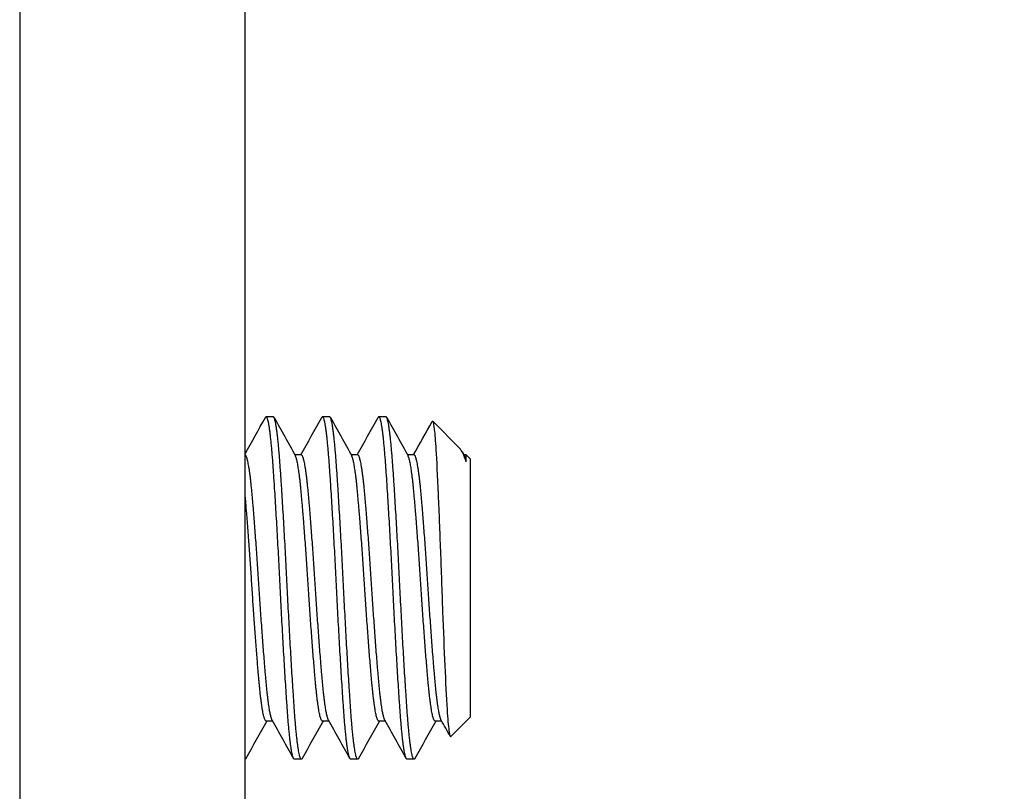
# Model space of a CAD drawing. Header units: millimetres. Extents: x 64 to 1798, y 64 to 1375.
# Tile 13 of 75: x 233 to 246, y 1243 to 1254. Entities that reach past the tile are written whole.
import ezdxf

# ---------------------------------------------------------------- set-up
doc = ezdxf.new("R2010")
doc.units = ezdxf.units.MM
doc.header["$LTSCALE"] = 6.666667
for name, color, linetype, lineweight in [('Dimension (ANSI)', 7, 'Continuous', 25), ('Hatch (ANSI)', 7, 'Continuous', 18), ('Visible (ANSI)', 7, 'Continuous', 25)]:
    doc.layers.add(name, color=color, linetype=linetype, lineweight=lineweight)
doc.styles.add('Note Text (ANSI)', font='tahoma.ttf')
doc.dimstyles.new('Default - mm (ANSI)', dxfattribs={"dimscale": 6.666667, "dimtxt": 1.75, "dimasz": 1.5, "dimexe": 2, "dimexo": 1, "dimgap": 0.8, "dimtad": 0, "dimtih": 1, "dimtoh": 1, "dimrnd": 1e-08, "dimzin": 0, "dimdsep": 46, "dimtxsty": 'Note Text (ANSI)', "dimblk": 'Filled-2', "dimcen": 0.09, "dimdle": 10, "dimclrd": 256, "dimclre": 256, "dimclrt": 256, "dimadec": 1, "dimazin": 0, "dimtfac": 1.741714, "dimtofl": 0, "dimtmove": 0, "dimatfit": 3, "dimldrblk": 'Filled-1', "dimfxl": 1, "dimtolj": 1, "dimtzin": 0, "dimlwd": -1, "dimlwe": -1, "dimarcsym": 0})

# ---------------------------------------------------------------- blocks, each defined once
blk = doc.blocks.new('Filled-2')
at = {"color": 0}
for p, q in [((0, 0), (-1, 0.1667)), ((-1, 0.1667), (-1, -0.1667)), ((-1, 0), (0, 0)), ((-1, -0.1667), (0, 0))]:
    blk.add_line(p, q, dxfattribs=at)
at = {"color": 0, "flags": 128}
blk.add_lwpolyline([(-1, -0.1667), (0, 0), (-1, 0.1667), (-1, -0.1667)], dxfattribs=at)
at = {"color": 0}
blk.add_solid([(-1, -0.1667), (0, 0), (-1, 0.1667), (-1, -0.1667)], dxfattribs=at)
blk = doc.blocks.new('*D13')
at = {"layer": 'Defpoints', "color": 0, "transparency": 16777216}
for p in [(239.669, 1261.576), (122.208, 1177.045), (248, 1177.045)]:
    blk.add_point(p, dxfattribs=at)
at = {"layer": 'Dimension (ANSI)', "transparency": 16777216}
for p, q in [((233.002, 1261.576), (108.875, 1261.576)), ((122.208, 1251.576), (122.208, 1248.791)), ((122.208, 1187.045), (122.208, 1199.995)), ((241.333, 1177.045), (108.875, 1177.045))]:
    blk.add_line(p, q, dxfattribs=at)
at = {"layer": 'Dimension (ANSI)', "transparency": 16777216, "xscale": 10, "yscale": 10, "zscale": 10}
for p, rotation in [((122.208, 1261.576), 90), ((122.208, 1177.045), 270)]:
    blk.add_blockref('Filled-2', p, dxfattribs=dict(at, rotation=rotation))
at = {"layer": 'Dimension (ANSI)', "transparency": 16777216, "char_height": 11.66667, "attachment_point": 5, "style": 'Note Text (ANSI)'}
for s, insert in [('\\A1; 84.53 mm', (122.208, 1235.826)), ('\\A1;[3.328 in]', (122.208, 1211.428))]:
    blk.add_mtext(s, dxfattribs=dict(at, insert=insert))
blk = doc.blocks.new('Filled-1')
at = {"color": 0}
for p, q in [((0, 0), (-1, 0.3333)), ((-1, 0.3333), (-1, -0.3333)), ((-1, 0), (0, 0)), ((-1, -0.3333), (0, 0))]:
    blk.add_line(p, q, dxfattribs=at)
at = {"color": 0, "flags": 128}
blk.add_lwpolyline([(-1, -0.3333), (0, 0), (-1, 0.3333), (-1, -0.3333)], dxfattribs=at)
at = {"color": 0}
blk.add_solid([(-1, -0.3333), (0, 0), (-1, 0.3333), (-1, -0.3333)], dxfattribs=at)

msp = doc.modelspace()

# ---------------------------------------------------------------- hatches: boundary and pattern name
at = {"layer": 'Hatch (ANSI)'}
h = msp.add_hatch(dxfattribs=at)
h.set_pattern_fill('ANSI31', color=256, scale=169.333333, angle=90, style=0)
h.set_pattern_definition([(135, (0, 0), (-14.9671, -14.9671), [])])
h.paths.add_polyline_path([(248.0645, 1261.1567), (248.0645, 1259.226), (248.0645, 1259.1247), (248.3887, 1259.1247), (249.0745, 1259.1247), (249.0745, 1259.2683), (249.0745, 1259.5197), (249.0745, 1261.1567)])
h.paths.add_polyline_path([(248.0645, 1179.4707), (248.0645, 1179.3694), (248.0645, 1177.4387), (249.0745, 1177.4387), (249.0745, 1179.0757), (249.0745, 1179.3271), (249.0745, 1179.4707), (248.3887, 1179.4707)])
edge = h.paths.add_edge_path()
edge.add_line((238.9145, 1261.5377), (238.9145, 1263.3667))
edge.add_line((238.9145, 1263.3667), (232.5645, 1263.3667))
edge.add_line((232.5645, 1263.3667), (232.5645, 1175.2287))
edge.add_line((232.5645, 1175.2287), (238.9145, 1175.2287))
edge.add_line((238.9145, 1175.2287), (238.9145, 1177.0577))
edge.add_line((238.9145, 1177.0577), (240.1845, 1177.0577))
edge.add_line((240.1845, 1177.0577), (240.1845, 1177.4387))
edge.add_line((240.1845, 1177.4387), (241.2895, 1177.4387))
edge.add_line((241.2895, 1177.4387), (243.8645, 1177.4387))
edge.add_line((243.8645, 1177.4387), (243.8645, 1178.5158))
edge.add_line((243.8645, 1178.5158), (243.8645, 1178.7672))
edge.add_line((243.8645, 1178.7672), (243.8645, 1179.4707))
edge.add_line((243.8645, 1179.4707), (241.5759, 1179.4707))
edge.add_ellipse((241.5759, 1179.8517), major_axis=(0, -0.381), ratio=1, start_angle=347.46209, end_angle=360, ccw=False)
edge.add_ellipse((241.5759, 1179.8517), major_axis=(-0.0827, -0.3719), ratio=1, start_angle=359.42486, end_angle=360, ccw=False)
edge.add_ellipse((241.5759, 1179.8517), major_axis=(-0.0864, -0.3711), ratio=1, start_angle=280.65632, end_angle=360, ccw=False)
edge.add_ellipse((240.2309, 1179.9094), major_axis=(0.9643, -0.0414), ratio=1, start_angle=0, end_angle=173.33968)
edge.add_ellipse((237.8985, 1180.2837), major_axis=(1.3794, -0.2214), ratio=1, start_angle=108.23411, end_angle=360, ccw=False)
edge.add_ellipse((237.5242, 1182.6161), major_axis=(0.1529, -0.953), ratio=1, start_angle=0, end_angle=180)
edge.add_ellipse((237.8985, 1180.2837), major_axis=(-0.5272, 3.2854), ratio=1, start_angle=0, end_angle=19.53257)
edge.add_ellipse((236.1205, 1183.5381), major_axis=(0.1827, -0.3344), ratio=1, start_angle=241.35038, end_angle=360, ccw=False)
edge.add_line((235.7395, 1183.5381), (235.7395, 1255.0573))
edge.add_ellipse((236.1205, 1255.0573), major_axis=(-0.381, 0), ratio=1, start_angle=241.35038, end_angle=360, ccw=False)
edge.add_ellipse((237.8985, 1258.3117), major_axis=(-1.5953, -2.92), ratio=1, start_angle=0, end_angle=19.53257)
edge.add_ellipse((237.5242, 1255.9793), major_axis=(-0.1529, -0.953), ratio=1, start_angle=0, end_angle=180)
edge.add_ellipse((237.8985, 1258.3117), major_axis=(-0.2214, -1.3794), ratio=1, start_angle=108.23411, end_angle=360, ccw=False)
edge.add_ellipse((240.2309, 1258.686), major_axis=(-0.953, -0.1529), ratio=1, start_angle=0, end_angle=173.33968)
edge.add_ellipse((241.5759, 1258.7437), major_axis=(-0.3806, -0.0163), ratio=1, start_angle=280.65632, end_angle=360, ccw=False)
edge.add_ellipse((241.5759, 1258.7437), major_axis=(-0.0864, 0.3711), ratio=1, start_angle=359.42486, end_angle=360, ccw=False)
edge.add_ellipse((241.5759, 1258.7437), major_axis=(-0.0827, 0.3719), ratio=1, start_angle=347.46209, end_angle=360, ccw=False)
edge.add_line((241.5759, 1259.1247), (243.8645, 1259.1247))
edge.add_line((243.8645, 1259.1247), (243.8645, 1259.8282))
edge.add_line((243.8645, 1259.8282), (243.8645, 1260.0796))
edge.add_line((243.8645, 1260.0796), (243.8645, 1261.1567))
edge.add_line((243.8645, 1261.1567), (241.2895, 1261.1567))
edge.add_line((241.2895, 1261.1567), (240.1845, 1261.1567))
edge.add_line((240.1845, 1261.1567), (240.1845, 1261.5377))
edge.add_line((240.1845, 1261.5377), (238.9145, 1261.5377))

# ---------------------------------------------------------------- linework, layer by layer
at = {"layer": 'Visible (ANSI)'}
for p, q in [((232.5645, 1263.3667), (232.5645, 1175.2287)), ((235.7395, 1183.5381), (235.7395, 1255.0573)), ((236.1364, 1248.0251), (236.0372, 1248.0251)), ((236.9302, 1248.0251), (236.8309, 1248.0251)), ((237.7239, 1248.0251), (237.6247, 1248.0251)), ((238.7645, 1247.5799), (238.3831, 1247.9613)), ((238.7962, 1247.5352), (238.83, 1247.4747)), ((236.5333, 1247.4881), (236.4412, 1247.4881)), ((237.327, 1247.4881), (237.235, 1247.4881)), ((238.1208, 1247.4881), (238.0287, 1247.4881)), ((238.8562, 1247.4881), (238.8225, 1247.4881)), ((238.8562, 1247.3897), (238.8562, 1247.4881)), ((238.9145, 1247.4298), (238.8562, 1247.4881)), ((238.9145, 1243.7944), (238.9145, 1247.4298)), ((238.9145, 1243.7944), (238.6384, 1243.5183)), ((236.1293, 1243.7361), (236.0372, 1243.7361)), ((236.923, 1243.7361), (236.8309, 1243.7361)), ((237.7168, 1243.7361), (237.6247, 1243.7361)), ((238.5105, 1243.7361), (238.4184, 1243.7361)), ((236.5333, 1243.1991), (236.4341, 1243.1991)), ((237.327, 1243.1991), (237.2278, 1243.1991)), ((238.1208, 1243.1991), (238.0216, 1243.1991))]:
    msp.add_line(p, q, dxfattribs=at)
for points in [[(235.7395, 1247.501), (235.8351, 1247.6722), (235.9306, 1247.8435), (236.0259, 1248.0148)], [(236.1477, 1248.0148), (236.2479, 1247.8347), (236.3482, 1247.6547), (236.4487, 1247.4747)], [(236.5261, 1247.4881), (236.6241, 1247.6636), (236.7219, 1247.8392), (236.8197, 1248.0148)], [(236.9414, 1248.0148), (237.0417, 1247.8347), (237.142, 1247.6547), (237.2425, 1247.4747)], [(237.3199, 1247.4881), (237.4179, 1247.6636), (237.5157, 1247.8392), (237.6134, 1248.0148)], [(237.7352, 1248.0148), (237.8354, 1247.8347), (237.9357, 1247.6547), (238.0362, 1247.4747)], [(238.1136, 1247.4881), (238.2011, 1247.6447), (238.2884, 1247.8014), (238.3756, 1247.9582)], [(238.3756, 1247.9583), (238.3786, 1247.9636), (238.3811, 1247.9632), (238.3831, 1247.9613)], [(238.8562, 1247.3897), (238.8237, 1247.4876), (238.7933, 1247.5511), (238.7645, 1247.5799)], [(236.0444, 1243.7361), (235.9464, 1243.5606), (235.8486, 1243.385), (235.7508, 1243.2094)], [(236.4228, 1243.2094), (236.3226, 1243.3895), (236.2223, 1243.5695), (236.1218, 1243.7495)], [(236.8381, 1243.7361), (236.7401, 1243.5606), (236.6423, 1243.385), (236.5445, 1243.2094)], [(237.2166, 1243.2094), (237.1163, 1243.3895), (237.016, 1243.5695), (236.9155, 1243.7495)], [(237.6319, 1243.7361), (237.5339, 1243.5606), (237.4361, 1243.385), (237.3383, 1243.2094)], [(238.0103, 1243.2094), (237.9101, 1243.3895), (237.8098, 1243.5695), (237.7093, 1243.7495)], [(238.4256, 1243.7361), (238.3276, 1243.5606), (238.2298, 1243.385), (238.132, 1243.2094)], [(238.63, 1243.5218), (238.5877, 1243.5977), (238.5454, 1243.6736), (238.503, 1243.7495)]]:
    msp.add_open_spline(points, degree=3, dxfattribs=at)
for points, weights in [([(236.0372, 1248.0251), (236.0317, 1248.0251), (236.0259, 1248.0148)], [1, 0.990895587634, 0.983969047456]), ([(236.8309, 1248.0251), (236.8254, 1248.0251), (236.8197, 1248.0148)], [1, 0.990895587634, 0.983969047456]), ([(237.6247, 1248.0251), (237.6192, 1248.0251), (237.6134, 1248.0148)], [1, 0.990895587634, 0.983969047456]), ([(238.8562, 1247.3897), (238.8429, 1247.4516), (238.83, 1247.4747)], [0.963029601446, 0.966390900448, 0.980119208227]), ([(235.7508, 1243.2094), (235.7451, 1243.1991), (235.7395, 1243.1991)], [0.983969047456, 0.990895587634, 1]), ([(236.5445, 1243.2094), (236.5388, 1243.1991), (236.5333, 1243.1991)], [0.983969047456, 0.990895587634, 1]), ([(237.3383, 1243.2094), (237.3326, 1243.1991), (237.327, 1243.1991)], [0.983969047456, 0.990895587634, 1]), ([(238.132, 1243.2094), (238.1263, 1243.1991), (238.1208, 1243.1991)], [0.983969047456, 0.990895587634, 1])]:
    msp.add_rational_spline(points, weights, degree=2, dxfattribs=at)
for points, weights, knots in [([(236.4341, 1243.1991), (236.3845, 1243.1991), (236.3349, 1243.9059), (236.2852, 1244.6126), (236.2356, 1245.6121), (236.186, 1246.6116), (236.1364, 1247.3184), (236.0868, 1248.0251), (236.0372, 1248.0251)], [1, 0.923879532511, 1, 0.923879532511, 1, 0.923879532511, 1, 0.923879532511, 1], [0.307692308, 0.307692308, 0.307692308, 0.317307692, 0.317307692, 0.326923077, 0.326923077, 0.336538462, 0.336538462, 0.346153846, 0.346153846, 0.346153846]), ([(236.5333, 1243.1991), (236.4837, 1243.1991), (236.4341, 1243.9059), (236.3845, 1244.6126), (236.3349, 1245.6121), (236.2852, 1246.6116), (236.2356, 1247.3184), (236.186, 1248.0251), (236.1364, 1248.0251)], [1, 0.923879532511, 1, 0.923879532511, 1, 0.923879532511, 1, 0.923879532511, 1], [0.230769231, 0.230769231, 0.230769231, 0.240384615, 0.240384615, 0.25, 0.25, 0.259615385, 0.259615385, 0.269230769, 0.269230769, 0.269230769]), ([(237.2278, 1243.1991), (237.1782, 1243.1991), (237.1286, 1243.9059), (237.079, 1244.6126), (237.0294, 1245.6121), (236.9798, 1246.6116), (236.9302, 1247.3184), (236.8806, 1248.0251), (236.8309, 1248.0251)], [1, 0.923879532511, 1, 0.923879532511, 1, 0.923879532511, 1, 0.923879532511, 1], [0.230769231, 0.230769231, 0.230769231, 0.240384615, 0.240384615, 0.25, 0.25, 0.259615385, 0.259615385, 0.269230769, 0.269230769, 0.269230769]), ([(237.327, 1243.1991), (237.2774, 1243.1991), (237.2278, 1243.9059), (237.1782, 1244.6126), (237.1286, 1245.6121), (237.079, 1246.6116), (237.0294, 1247.3184), (236.9798, 1248.0251), (236.9302, 1248.0251)], [1, 0.923879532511, 1, 0.923879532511, 1, 0.923879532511, 1, 0.923879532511, 1], [0.153846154, 0.153846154, 0.153846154, 0.163461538, 0.163461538, 0.173076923, 0.173076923, 0.182692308, 0.182692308, 0.192307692, 0.192307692, 0.192307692]), ([(238.0216, 1243.1991), (237.972, 1243.1991), (237.9224, 1243.9059), (237.8727, 1244.6126), (237.8231, 1245.6121), (237.7735, 1246.6116), (237.7239, 1247.3184), (237.6743, 1248.0251), (237.6247, 1248.0251)], [1, 0.923879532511, 1, 0.923879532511, 1, 0.923879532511, 1, 0.923879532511, 1], [0.153846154, 0.153846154, 0.153846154, 0.163461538, 0.163461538, 0.173076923, 0.173076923, 0.182692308, 0.182692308, 0.192307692, 0.192307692, 0.192307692]), ([(238.1208, 1243.1991), (238.0712, 1243.1991), (238.0216, 1243.9059), (237.972, 1244.6126), (237.9224, 1245.6121), (237.8727, 1246.6116), (237.8231, 1247.3184), (237.7735, 1248.0251), (237.7239, 1248.0251)], [1, 0.923879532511, 1, 0.923879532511, 1, 0.923879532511, 1, 0.923879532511, 1], [0.076923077, 0.076923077, 0.076923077, 0.086538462, 0.086538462, 0.096153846, 0.096153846, 0.105769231, 0.105769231, 0.115384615, 0.115384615, 0.115384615]), ([(236.1218, 1243.7495), (236.0786, 1243.8268), (236.0372, 1244.2856), (235.9876, 1244.835), (235.938, 1245.6121), (235.8884, 1246.3892), (235.8388, 1246.9386), (235.7892, 1247.4881), (235.7395, 1247.4881)], [0.980119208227, 0.935635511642, 1, 0.923879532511, 1, 0.923879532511, 1, 0.923879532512, 1], [0.309177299, 0.309177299, 0.309177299, 0.317307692, 0.317307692, 0.326923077, 0.326923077, 0.336538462, 0.336538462, 0.346153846, 0.346153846, 0.346153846]), ([(236.8309, 1243.7361), (236.7813, 1243.7361), (236.7317, 1244.2856), (236.6821, 1244.835), (236.6325, 1245.6121), (236.5829, 1246.3892), (236.5333, 1246.9386), (236.4919, 1247.3974), (236.4487, 1247.4747)], [1, 0.923879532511, 1, 0.923879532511, 1, 0.923879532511, 1, 0.935635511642, 0.980119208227], [0.230769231, 0.230769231, 0.230769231, 0.240384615, 0.240384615, 0.25, 0.25, 0.259615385, 0.259615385, 0.267745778, 0.267745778, 0.267745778]), ([(236.9155, 1243.7495), (236.8724, 1243.8268), (236.8309, 1244.2856), (236.7813, 1244.835), (236.7317, 1245.6121), (236.6821, 1246.3892), (236.6325, 1246.9386), (236.5829, 1247.4881), (236.5333, 1247.4881)], [0.980119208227, 0.935635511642, 1, 0.923879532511, 1, 0.923879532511, 1, 0.923879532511, 1], [0.232254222, 0.232254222, 0.232254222, 0.240384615, 0.240384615, 0.25, 0.25, 0.259615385, 0.259615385, 0.269230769, 0.269230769, 0.269230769]), ([(237.6247, 1243.7361), (237.5751, 1243.7361), (237.5255, 1244.2856), (237.4759, 1244.835), (237.4263, 1245.6121), (237.3767, 1246.3892), (237.327, 1246.9386), (237.2856, 1247.3974), (237.2425, 1247.4747)], [1, 0.923879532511, 1, 0.923879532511, 1, 0.923879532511, 1, 0.935635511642, 0.980119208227], [0.153846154, 0.153846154, 0.153846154, 0.163461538, 0.163461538, 0.173076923, 0.173076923, 0.182692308, 0.182692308, 0.190822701, 0.190822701, 0.190822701]), ([(237.7093, 1243.7495), (237.6661, 1243.8268), (237.6247, 1244.2856), (237.5751, 1244.835), (237.5255, 1245.6121), (237.4759, 1246.3892), (237.4263, 1246.9386), (237.3767, 1247.4881), (237.327, 1247.4881)], [0.980119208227, 0.935635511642, 1, 0.923879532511, 1, 0.923879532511, 1, 0.923879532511, 1], [0.155331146, 0.155331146, 0.155331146, 0.163461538, 0.163461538, 0.173076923, 0.173076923, 0.182692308, 0.182692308, 0.192307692, 0.192307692, 0.192307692]), ([(238.4184, 1243.7361), (238.3688, 1243.7361), (238.3192, 1244.2856), (238.2696, 1244.835), (238.22, 1245.6121), (238.1704, 1246.3892), (238.1208, 1246.9386), (238.0794, 1247.3974), (238.0362, 1247.4747)], [1, 0.923879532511, 1, 0.923879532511, 1, 0.923879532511, 1, 0.935635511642, 0.980119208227], [0.076923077, 0.076923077, 0.076923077, 0.086538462, 0.086538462, 0.096153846, 0.096153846, 0.105769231, 0.105769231, 0.113899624, 0.113899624, 0.113899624]), ([(238.503, 1243.7495), (238.4599, 1243.8268), (238.4184, 1244.2856), (238.3688, 1244.835), (238.3192, 1245.6121), (238.2696, 1246.3892), (238.22, 1246.9386), (238.1704, 1247.4881), (238.1208, 1247.4881)], [0.980119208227, 0.935635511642, 1, 0.923879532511, 1, 0.923879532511, 1, 0.923879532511, 1], [0.078408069, 0.078408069, 0.078408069, 0.086538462, 0.086538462, 0.096153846, 0.096153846, 0.105769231, 0.105769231, 0.115384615, 0.115384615, 0.115384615]), ([(236.0372, 1243.7361), (235.9876, 1243.7361), (235.938, 1244.2856), (235.8884, 1244.835), (235.8388, 1245.6121), (235.7892, 1246.3892), (235.7395, 1246.9386)], [1, 0.923879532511, 1, 0.923879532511, 1, 0.923879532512, 1], [0.307692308, 0.307692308, 0.307692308, 0.317307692, 0.317307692, 0.326923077, 0.326923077, 0.336538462, 0.336538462, 0.336538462])]:
    msp.add_rational_spline(points, weights, degree=2, knots=knots, dxfattribs=at)
msp.add_open_spline([(238.3831, 1247.9613), (238.3922, 1247.9521), (238.4001, 1247.8968), (238.4136, 1247.777), (238.4214, 1247.6818), (238.4386, 1247.4102), (238.4485, 1247.2013), (238.4656, 1246.802), (238.4709, 1246.6729), (238.4867, 1246.2759), (238.4972, 1245.9959), (238.5123, 1245.5676), (238.5173, 1245.4232), (238.5328, 1245.0082), (238.5434, 1244.7483), (238.5639, 1244.2919), (238.574, 1244.0745), (238.5941, 1243.7679), (238.6031, 1243.6686), (238.6228, 1243.5256), (238.6318, 1243.5117), (238.6384, 1243.5183)], degree=3, knots=[-0.53135799, -0.53135799, -0.53135799, -0.53135799, -0.48495847, -0.48495847, -0.42525004, -0.42525004, -0.35006367, -0.35006367, -0.31711145, -0.31711145, -0.25296075, -0.25296075, -0.22004808, -0.22004808, -0.15737762, -0.15737762, -0.09767705, -0.09767705, -0.05355355, -0.05355355, -0.000001, -0.000001, -0.000001, -0.000001], dxfattribs=at)

# ---------------------------------------------------------------- dimensions: what is measured, and where the dimension line sits
at = {"layer": 'Dimension (ANSI)'}
dim = msp.add_linear_dim(base=(122.2083, 1177.0452), p1=(239.6688, 1261.5764), p2=(248, 1177.0452), angle=270, text=' <> mm\\X[3.328 in]', dimstyle='Default - mm (ANSI)', override={"dimgap": 0.8, "dimdec": 2, "dimpost": '', "dimtol": 0, "dimlim": 0, "dimtp": 0, "dimtm": 0, "dimtdec": 2, "dimatfit": 1}, dxfattribs=at)
dim.commit()
dim.dimension.update_dxf_attribs({"geometry": '*D13', "text_midpoint": (122.2083, 1224.393), "dimtype": 160})

doc.saveas('drawing.dxf')
